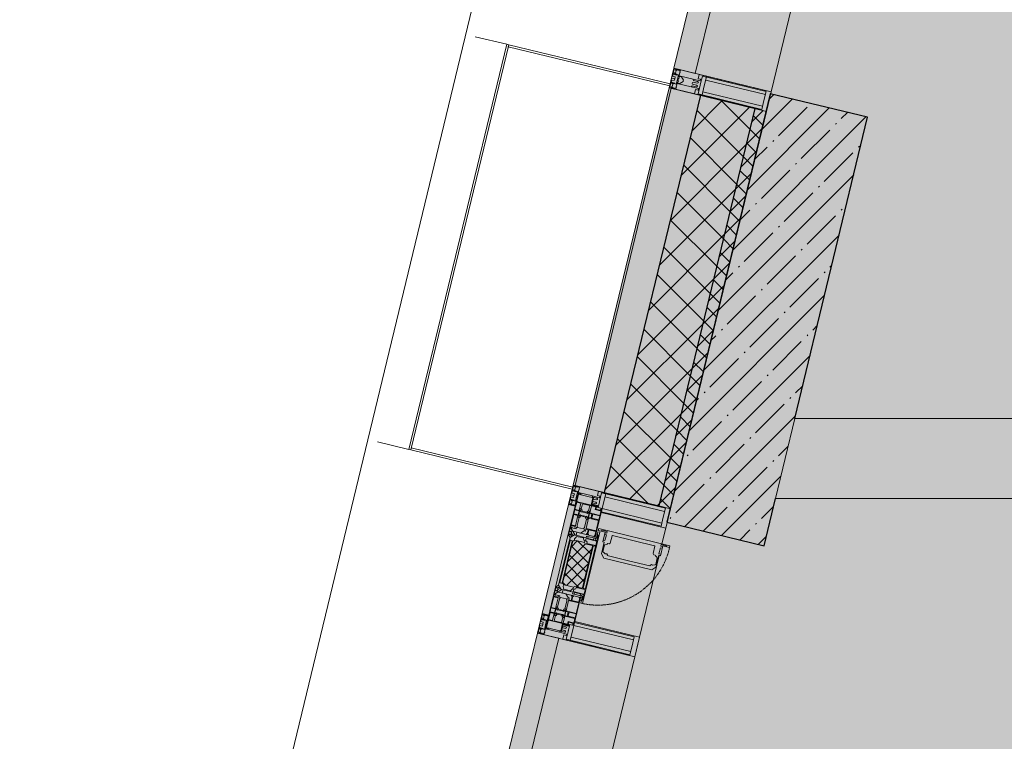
# Model space of a CAD drawing. Header units: millimetres. Extents: x -76220005 to 7466349, y -86687 to 22351.
# Tile 23 of 256: x 21667 to 24125, y -28835 to -27035. Entities that reach past the tile are written whole.
import ezdxf

# ---------------------------------------------------------------- set-up
doc = ezdxf.new("R2010")
doc.units = ezdxf.units.MM
doc.linetypes.add('-D1-02х01', pattern=[3, 2, -1])
for name, color, linetype, lineweight in [('_0', 7, 'Continuous', 13), ('A-200-M_WALL', 7, 'Continuous', 5), ('A-200-M_WALL_PAT', 7, 'Continuous', 5), ('A-214-M_CURT_WALL', 7, 'Continuous', 5), ('A-215-M_CURT_PANEL', 7, 'Continuous', 5), ('A-280-M_COLUMN', 7, 'Continuous', 5), ('A-314-M_WINDOW', 7, 'Continuous', 5), ('S-280-M_COLUMN', 7, 'Continuous', 5), ('Z-060-M_DETAIL', 7, 'Continuous', 5), ('Ограждение', 7, 'Continuous', 5), ('Поручни', 7, 'Continuous', 5)]:
    doc.layers.add(name, color=color, linetype=linetype, lineweight=lineweight)

# ---------------------------------------------------------------- blocks, each defined once
blk = doc.blocks.new('System Panel - A_PAN_Glass-3940179-50_AS_Plan_10')
at = {"layer": 'A-215-M_CURT_PANEL'}
for p, q in [((925, 55), (-925, 55)), ((-925, 55), (-925, 0)), ((925, 0), (925, 55)), ((-925, 0), (925, 0))]:
    blk.add_line(p, q, dxfattribs=at)
blk = doc.blocks.new('Rectangular Mullion - R_StandardFrame_50Wx250H-3725803-50_AS_Plan_10')
at = {"layer": 'A-214-M_CURT_WALL'}
blk.add_line((-11858.8, 24972.1), (-11423.8, 26770.2), dxfattribs=at)
blk = doc.blocks.new('Rectangular Mullion - 50Wx250H-2623690-50_AS_Plan_10')
at = {"layer": 'Z-060-M_DETAIL'}
for p, q in [((-25, 65.2), (-25, 250)), ((-25, 250), (0, 250)), ((25, 250), (0, 250)), ((25, 65.2), (25, 250)), ((-23, 237.3), (0, 237.3)), ((-23, 237.3), (-23, 73.6)), ((-14.9, 84), (-14.9, 237.3)), ((23, 237.3), (0, 237.3)), ((14.9, 84), (14.9, 237.3)), ((23, 237.3), (23, 73.6)), ((0, 84), (-23, 84)), ((0, 84), (23, 84)), ((-14, 65.2), (-25, 65.2)), ((-0.5, 73.6), (-23, 73.6)), ((-14, 71.3), (-14, 65.2)), ((-10, 71.3), (-14, 71.3)), ((-10, 53), (-10, 71.3)), ((-8.7, 53), (-10, 53)), ((-10, 53), (-10, 17)), ((-8.7, 53), (-7, 54.7)), ((-7, 65.2), (-5.9, 67.3)), ((-7, 65.2), (-7, 54.7)), ((-4.1, 67.3), (-5.9, 67.3)), ((-4.1, 67.3), (-2.9, 65.1)), ((-2.9, 65.1), (-2.9, 54.6)), ((-1.3, 53), (-2.9, 54.6)), ((0, 53), (-1.3, 53)), ((0, 53), (1.3, 53)), ((0.5, 73.6), (23, 73.6)), ((1.3, 53), (2.9, 54.6)), ((4.1, 67.3), (2.9, 65.1)), ((2.9, 65.1), (2.9, 54.6)), ((4.1, 67.3), (5.9, 67.3)), ((7, 65.2), (5.9, 67.3)), ((7, 65.2), (7, 54.7)), ((8.7, 53), (7, 54.7)), ((8.7, 53), (10, 53)), ((10, 71.3), (14, 71.3)), ((10, 53), (10, 71.3)), ((10, 53), (10, 17)), ((14, 71.3), (14, 65.2)), ((14, 65.2), (25, 65.2)), ((-8.5, 23), (-1.5, 30)), ((-1.5, 30), (0, 30)), ((1.5, 30), (0, 30)), ((8.5, 23), (1.5, 30)), ((-23.8, 14.6), (-25, 14.2)), ((-25, 0), (-25, 14.2)), ((-22.3, 17), (-23.8, 17)), ((-23.8, 17), (-23.8, 14.6)), ((-22.5, 10.6), (-23.8, 14.6)), ((-22.5, 10.6), (-23.7, 9.9)), ((-23.7, 1.3), (-23.7, 9.9)), ((-23.7, 1.3), (-11.8, 1.3)), ((-23.2, 10.2), (-22.5, 8)), ((-22.5, 8), (-22.5, 4.5)), ((-21.3, 4.5), (-22.5, 4.5)), ((-22.3, 17), (-22.3, 16)), ((-22.3, 16), (-21.3, 16)), ((-19, 17.6), (-21.3, 16)), ((-21.3, 4.5), (-21.3, 6.5)), ((-21.3, 6.5), (-14.2, 6.5)), ((-18.4, 16.6), (-19, 17.6)), ((-7.4, 16.6), (-18.4, 16.6)), ((-14.2, 6.5), (-14.2, 4.5)), ((-13.2, 4.5), (-14.2, 4.5)), ((-13.2, 4.5), (-12.2, 7.2)), ((-12.7, 7.6), (-11.3, 11.4)), ((-12.7, 7.6), (-11.8, 6.9)), ((-12.2, 9), (-12.2, 14.8)), ((-12.2, 14.8), (0, 14.8)), ((-11.8, 1.3), (-11.8, 6.9)), ((-10.5, 11.2), (-11.3, 11.4)), ((-10.5, 1.5), (-10.5, 11.2)), ((-4.8, 1.5), (-10.5, 1.5)), ((-10, 17), (-7.5, 17)), ((-8.5, 18.5), (-8.5, 23)), ((-7.5, 18.5), (-8.5, 18.5)), ((-7.5, 17), (-7.5, 18.5)), ((-7.4, 18), (-7.4, 16.6)), ((-2.6, 18), (-7.4, 18)), ((0, 8), (-4.8, 8)), ((-4.8, 1.5), (-4.8, 8)), ((-2.6, 18), (-2.6, 16.8)), ((-2.6, 16.8), (0, 16.8)), ((2.6, 16.8), (0, 16.8)), ((0, 14.8), (0, 16.8)), ((0, 14.8), (0, 16.8)), ((12.2, 14.8), (0, 14.8)), ((0, 0), (0, 8)), ((0, 8), (4.8, 8)), ((0, 0), (0, 8)), ((2.6, 18), (2.6, 16.8)), ((2.6, 18), (7.4, 18)), ((4.8, 1.5), (4.8, 8)), ((4.8, 1.5), (10.5, 1.5)), ((7.4, 18), (7.4, 16.6)), ((7.4, 16.6), (18.4, 16.6)), ((7.5, 18.5), (8.5, 18.5)), ((7.5, 17), (7.5, 18.5)), ((10, 17), (7.5, 17)), ((8.5, 18.5), (8.5, 23)), ((10.5, 11.2), (11.3, 11.4)), ((10.5, 1.5), (10.5, 11.2)), ((12.7, 7.6), (11.3, 11.4)), ((12.7, 7.6), (11.8, 6.9)), ((11.8, 1.3), (11.8, 6.9)), ((23.7, 1.3), (11.8, 1.3)), ((12.2, 9), (12.2, 14.8)), ((13.2, 4.5), (12.2, 7.2)), ((13.2, 4.5), (14.2, 4.5)), ((21.3, 6.5), (14.2, 6.5)), ((14.2, 6.5), (14.2, 4.5)), ((18.4, 16.6), (19, 17.6)), ((19, 17.6), (21.3, 16)), ((22.3, 16), (21.3, 16)), ((21.3, 4.5), (21.3, 6.5)), ((21.3, 4.5), (22.5, 4.5)), ((22.3, 17), (22.3, 16)), ((22.3, 17), (23.8, 17)), ((22.5, 10.6), (23.8, 14.6)), ((22.5, 10.6), (23.7, 9.9)), ((23.2, 10.2), (22.5, 8)), ((22.5, 8), (22.5, 4.5)), ((23.7, 1.3), (23.7, 9.9)), ((23.8, 17), (23.8, 14.6)), ((23.8, 14.6), (25, 14.2)), ((25, 0), (25, 14.2)), ((-25, 0), (0, 0)), ((25, 0), (0, 0))]:
    blk.add_line(p, q, dxfattribs=at)
for centre, start, end in [((-0.5, 73.1), 360, 90), ((0.5, 73.1), 90, 180)]:
    blk.add_arc(centre, 0.5, start, end, dxfattribs=at)
blk = doc.blocks.new('Rectangular Mullion - R_StandardFrame_50Wx250H-3812575-50_AS_Plan_10')
at = {"layer": 'A-214-M_CURT_WALL', "lineweight": 9}
for p, q in [((-50, -250), (-50, 0)), ((-50, 0), (0, 0)), ((0, 0), (0, -250)), ((0, -250), (-50, -250))]:
    blk.add_line(p, q, dxfattribs=at)
blk = doc.blocks.new('A_PAN_Створка - 383мм-V39-50_AS_Plan_10')
at = {"layer": 'A-215-M_CURT_PANEL'}
h = blk.add_hatch(dxfattribs=at)
h.set_pattern_fill('FP_43', color=256, style=0, pattern_type=2)
h.set_pattern_definition([(328.6, (-16923.403, -17648.281), (10.420193, 17.071016), []), (58.6, (-16923.403, -17648.281), (-17.071016, 10.420193), [])])
h.paths.add_polyline_path([(-54.6, -81.8), (-53.6, -82.7), (54.6, -81.8), (54.6, -63.4), (57.2, -60.8), (57.2, -36.4), (54.9, -34.1), (54.5, -31.8), (-54.5, -31.8), (-54.9, -34.1), (-57.2, -36.4), (-57.2, -60.8), (-54.6, -63.4)])
at = {"layer": 'A-314-M_WINDOW'}
for p, q in [((-67.9, -17), (-171, -17)), ((-171, -17), (-171, -57)), ((-171, -18.5), (-153.5, -18.5)), ((-153.5, -18.5), (-152, -20)), ((-152, -20), (-152, -73.5)), ((-150.5, -17), (-150.5, -29.4)), ((-132.4, -18.6), (-150.5, -18.6)), ((-132.4, -29.4), (-132.4, -18.6)), ((-131, -18.2), (-131, -29.5)), ((-120.8, -18.2), (-131, -18.2)), ((-120.8, -18.2), (-120.8, -29.5)), ((-119.3, -18.6), (-92.5, -18.6)), ((-119.3, -29.4), (-119.3, -18.6)), ((-92.5, -18.6), (-92.5, -29.4)), ((-90.8, -18.5), (-90.8, -29.4)), ((-87.3, -18.5), (-90.8, -18.5)), ((-87.3, -20.4), (-87.3, -18.5)), ((-87.3, -20.4), (-87.3, -21.9)), ((-84.8, -20.4), (-87.3, -20.4)), ((-87.3, -21.9), (-85.9, -21.9)), ((-85.9, -18.2), (-85.9, -20.4)), ((-75.9, -18.2), (-85.9, -18.2)), ((-85.9, -21.9), (-85.9, -29.4)), ((-83.4, -20.4), (-84.8, -20.4)), ((-70, -33.8), (-83.4, -20.4)), ((-78, -84), (-78, -23.5)), ((-78, -23.5), (-67.9, -23.5)), ((-75.9, -21.5), (-75.9, -18.2)), ((-75.9, -21.5), (-75.9, -23.5)), ((-74.9, -21.5), (-75.9, -21.5)), ((-75.9, -23.5), (-73, -23.5)), ((-74.9, -17.9), (-74.9, -21.5)), ((-68.9, -17.9), (-74.9, -17.9)), ((-67.2, -29.3), (-73, -23.5)), ((-61.4, -23.5), (-70, -32.1)), ((-68.9, -21.5), (-68.9, -17.9)), ((-67.9, -21.5), (-68.9, -21.5)), ((67.9, -17), (-67.9, -17)), ((-61.4, -23.5), (-67.9, -17)), ((-67.9, -17), (-67.9, -23.5)), ((-67.9, -17), (67.9, -17)), ((-67.9, -21.5), (-67.9, -23.5)), ((-67.9, -23.5), (-64.6, -26.8)), ((-67.9, -23.5), (-64.6, -26.8)), ((-64.6, -26.8), (-61.4, -23.5)), ((61.4, -23.5), (-61.4, -23.5)), ((67.9, -17), (61.4, -23.5)), ((70, -32.1), (61.4, -23.5)), ((61.4, -23.5), (64.6, -26.8)), ((67.9, -23.5), (64.6, -26.8)), ((64.6, -26.8), (67.9, -23.5)), ((67.2, -29.3), (73, -23.5)), ((67.9, -23.5), (67.9, -17)), ((171, -17), (67.9, -17)), ((67.9, -21.5), (67.9, -23.5)), ((67.9, -21.5), (68.9, -21.5)), ((67.9, -23.5), (78, -23.5)), ((68.9, -17.9), (74.9, -17.9)), ((68.9, -21.5), (68.9, -17.9)), ((70, -33.8), (83.4, -20.4)), ((75.9, -23.5), (73, -23.5)), ((74.9, -17.9), (74.9, -21.5)), ((74.9, -21.5), (75.9, -21.5)), ((75.9, -18.2), (85.9, -18.2)), ((75.9, -21.5), (75.9, -18.2)), ((75.9, -21.5), (75.9, -23.5)), ((78, -23.5), (78, -84)), ((83.4, -20.4), (84.8, -20.4)), ((84.8, -20.4), (87.3, -20.4)), ((85.9, -18.2), (85.9, -20.4)), ((85.9, -21.9), (85.9, -29.4)), ((87.3, -21.9), (85.9, -21.9)), ((87.3, -18.5), (90.8, -18.5)), ((87.3, -20.4), (87.3, -18.5)), ((87.3, -20.4), (87.3, -21.9)), ((90.8, -18.5), (90.8, -29.4)), ((92.5, -18.6), (92.5, -29.4)), ((119.3, -18.6), (92.5, -18.6)), ((119.3, -29.4), (119.3, -18.6)), ((120.8, -18.2), (120.8, -29.5)), ((120.8, -18.2), (131, -18.2)), ((131, -18.2), (131, -29.5)), ((132.4, -18.6), (150.5, -18.6)), ((132.4, -29.4), (132.4, -18.6)), ((150.5, -17), (150.5, -29.4)), ((153.5, -18.5), (152, -20)), ((152, -20), (152, -73.5)), ((171, -18.5), (153.5, -18.5)), ((171, -57), (171, -17)), ((-150.5, -29.4), (-132.4, -29.4)), ((-150.5, -33.6), (-150.5, -68)), ((-136.3, -33.6), (-150.5, -33.6)), ((-137.2, -31), (-135.8, -35)), ((-132.5, -31), (-137.2, -31)), ((-132.1, -36.8), (-135.8, -35)), ((-132.1, -49), (-135.8, -50.8)), ((-132.5, -31.9), (-133.4, -33.7)), ((-133.4, -33.7), (-130.1, -35.3)), ((-132.5, -31.9), (-132.5, -31)), ((-132.1, -49), (-132.1, -36.8)), ((-131, -29.5), (-120.8, -29.5)), ((-131, -30.9), (-131, -33)), ((-120.8, -30.9), (-131, -30.9)), ((-129.4, -34.6), (-131, -33)), ((-130.1, -35.3), (-129.4, -34.6)), ((-130.1, -35.3), (-130.1, -50.4)), ((-122.4, -34.6), (-120.8, -33)), ((-121.7, -35.3), (-122.4, -34.6)), ((-118.4, -33.7), (-121.7, -35.3)), ((-121.7, -35.3), (-121.7, -50.4)), ((-120.8, -30.9), (-120.8, -33)), ((-119.7, -36.8), (-115.9, -35)), ((-119.7, -49), (-119.7, -36.8)), ((-119.7, -49), (-115.9, -50.8)), ((-92.5, -29.4), (-119.3, -29.4)), ((-119.3, -31), (-114.6, -31)), ((-119.3, -31.9), (-119.3, -31)), ((-119.3, -31.9), (-118.4, -33.7)), ((-114.6, -31), (-115.9, -35)), ((-94.1, -33.5), (-115.4, -33.5)), ((-89.9, -35.1), (-94.1, -33.5)), ((-90.8, -29.4), (-85.9, -29.4)), ((-89.9, -32.5), (-89.9, -35.1)), ((-85.9, -32.5), (-89.9, -32.5)), ((-89.9, -35.1), (-89.9, -50.9)), ((-85.9, -29.4), (-85.9, -32.5)), ((-85.9, -53.5), (-78, -45.6)), ((-78, -36.8), (-70, -36.8)), ((-78, -45.6), (-78, -36.8)), ((-70, -32.1), (-70, -62.5)), ((-70, -36.8), (-70, -33.8)), ((-64.6, -26.8), (-67.2, -29.3)), ((64.6, -26.8), (67.2, -29.3)), ((70, -62.5), (70, -32.1)), ((70, -36.8), (70, -33.8)), ((78, -36.8), (70, -36.8)), ((78, -45.6), (78, -36.8)), ((85.9, -53.5), (78, -45.6)), ((85.9, -29.4), (85.9, -32.5)), ((90.8, -29.4), (85.9, -29.4)), ((85.9, -32.5), (89.9, -32.5)), ((89.9, -32.5), (89.9, -35.1)), ((89.9, -35.1), (94.1, -33.5)), ((89.9, -35.1), (89.9, -50.9)), ((92.5, -29.4), (119.3, -29.4)), ((94.1, -33.5), (115.4, -33.5)), ((114.6, -31), (115.9, -35)), ((119.3, -31), (114.6, -31)), ((119.7, -36.8), (115.9, -35)), ((119.7, -49), (115.9, -50.8)), ((119.3, -31.9), (118.4, -33.7)), ((118.4, -33.7), (121.7, -35.3)), ((119.3, -31.9), (119.3, -31)), ((119.7, -49), (119.7, -36.8)), ((131, -29.5), (120.8, -29.5)), ((120.8, -30.9), (120.8, -33)), ((120.8, -30.9), (131, -30.9)), ((122.4, -34.6), (120.8, -33)), ((121.7, -35.3), (122.4, -34.6)), ((121.7, -35.3), (121.7, -50.4)), ((129.4, -34.6), (131, -33)), ((130.1, -35.3), (129.4, -34.6)), ((133.4, -33.7), (130.1, -35.3)), ((130.1, -35.3), (130.1, -50.4)), ((131, -30.9), (131, -33)), ((132.1, -36.8), (135.8, -35)), ((132.1, -49), (132.1, -36.8)), ((132.1, -49), (135.8, -50.8)), ((150.5, -29.4), (132.4, -29.4)), ((132.5, -31), (137.2, -31)), ((132.5, -31.9), (132.5, -31)), ((132.5, -31.9), (133.4, -33.7)), ((137.2, -31), (135.8, -35)), ((136.3, -33.6), (150.5, -33.6)), ((150.5, -33.6), (150.5, -68)), ((-171, -55.5), (-152, -55.5)), ((-171, -57), (-156, -57)), ((-153, -60), (-153, -73.5)), ((-153, -73.5), (-150, -73.5)), ((-136.4, -52.4), (-150.5, -52.4)), ((-150.5, -56.6), (-132.4, -56.6)), ((-150.5, -68), (-143.5, -68)), ((-150.5, -69.5), (-150.5, -73.5)), ((-145, -69.5), (-150.5, -69.5)), ((-150, -73.5), (-150, -84)), ((-145, -69.5), (-145, -79.5)), ((-143.5, -68), (-143.5, -81)), ((-137.2, -54.8), (-135.8, -50.8)), ((-132.5, -54.8), (-137.2, -54.8)), ((-133.4, -52), (-130.1, -50.4)), ((-132.5, -53.8), (-133.4, -52)), ((-132.5, -53.8), (-132.5, -54.8)), ((-132.4, -56.6), (-132.4, -82.5)), ((-129.4, -51.1), (-131, -52.7)), ((-131, -55.1), (-131, -52.7)), ((-120.8, -55.1), (-131, -55.1)), ((-131, -56.5), (-131, -62.6)), ((-131, -56.5), (-120.8, -56.5)), ((-120.8, -62.6), (-131, -62.6)), ((-131, -64.6), (-120.8, -64.6)), ((-131, -82.5), (-131, -64.6)), ((-130.1, -50.4), (-129.4, -51.1)), ((-121.7, -50.4), (-122.4, -51.1)), ((-122.4, -51.1), (-120.8, -52.7)), ((-118.4, -52), (-121.7, -50.4)), ((-120.8, -55.1), (-120.8, -52.7)), ((-120.8, -56.5), (-120.8, -62.6)), ((-120.8, -82.5), (-120.8, -64.6)), ((-119.3, -53.8), (-118.4, -52)), ((-119.3, -53.8), (-119.3, -54.8)), ((-119.3, -54.8), (-114.6, -54.8)), ((-119.3, -56.6), (-119.3, -82.5)), ((-92.5, -56.6), (-119.3, -56.6)), ((-114.6, -54.8), (-115.9, -50.8)), ((-94.1, -52.5), (-115.3, -52.5)), ((-89.9, -50.9), (-94.1, -52.5)), ((-92.5, -56.6), (-92.5, -82.5)), ((-90.8, -56.6), (-85.9, -56.6)), ((-90.8, -62.7), (-90.8, -56.6)), ((-80.4, -62.7), (-90.8, -62.7)), ((-90.8, -64.6), (-90.8, -82.5)), ((-80.1, -64.6), (-90.8, -64.6)), ((-89.9, -52.2), (-89.9, -50.9)), ((-89.9, -52.2), (-88.6, -53.5)), ((-85.9, -53.5), (-88.6, -53.5)), ((-85.9, -56.6), (-85.9, -53.5)), ((-80.4, -61.1), (-80.4, -62.7)), ((-78, -61.1), (-80.4, -61.1)), ((-80.1, -66.1), (-80.1, -64.6)), ((-78, -66.1), (-80.1, -66.1)), ((-78, -66.1), (-78, -61.1)), ((-70, -62.5), (-73.9, -62.5)), ((-73.9, -62.5), (-73.9, -87.5)), ((73.9, -62.5), (70, -62.5)), ((73.9, -87.5), (73.9, -62.5)), ((78, -61.1), (80.4, -61.1)), ((78, -66.1), (78, -61.1)), ((78, -66.1), (80.1, -66.1)), ((80.1, -64.6), (90.8, -64.6)), ((80.1, -66.1), (80.1, -64.6)), ((80.4, -61.1), (80.4, -62.7)), ((80.4, -62.7), (90.8, -62.7)), ((85.9, -53.5), (88.6, -53.5)), ((85.9, -56.6), (85.9, -53.5)), ((90.8, -56.6), (85.9, -56.6)), ((89.9, -52.2), (88.6, -53.5)), ((89.9, -50.9), (94.1, -52.5)), ((89.9, -52.2), (89.9, -50.9)), ((90.8, -62.7), (90.8, -56.6)), ((90.8, -64.6), (90.8, -82.5)), ((92.5, -56.6), (119.3, -56.6)), ((92.5, -56.6), (92.5, -82.5)), ((94.1, -52.5), (115.3, -52.5)), ((114.6, -54.8), (115.9, -50.8)), ((119.3, -54.8), (114.6, -54.8)), ((118.4, -52), (121.7, -50.4)), ((119.3, -53.8), (118.4, -52)), ((119.3, -53.8), (119.3, -54.8)), ((119.3, -56.6), (119.3, -82.5)), ((122.4, -51.1), (120.8, -52.7)), ((120.8, -55.1), (120.8, -52.7)), ((120.8, -55.1), (131, -55.1)), ((120.8, -56.5), (120.8, -62.6)), ((131, -56.5), (120.8, -56.5)), ((120.8, -62.6), (131, -62.6)), ((120.8, -82.5), (120.8, -64.6)), ((131, -64.6), (120.8, -64.6)), ((121.7, -50.4), (122.4, -51.1)), ((130.1, -50.4), (129.4, -51.1)), ((129.4, -51.1), (131, -52.7)), ((133.4, -52), (130.1, -50.4)), ((131, -55.1), (131, -52.7)), ((131, -56.5), (131, -62.6)), ((131, -82.5), (131, -64.6)), ((150.5, -56.6), (132.4, -56.6)), ((132.4, -56.6), (132.4, -82.5)), ((132.5, -53.8), (133.4, -52)), ((132.5, -53.8), (132.5, -54.8)), ((132.5, -54.8), (137.2, -54.8)), ((137.2, -54.8), (135.8, -50.8)), ((136.4, -52.4), (150.5, -52.4)), ((143.5, -68), (143.5, -81)), ((150.5, -68), (143.5, -68)), ((145, -69.5), (150.5, -69.5)), ((145, -69.5), (145, -79.5)), ((150, -84), (150, -73.5)), ((150, -73.5), (153, -73.5)), ((150.5, -69.5), (150.5, -73.5)), ((171, -55.5), (152, -55.5)), ((153, -73.5), (153, -60)), ((156, -57), (171, -57)), ((-150, -84), (-78, -84)), ((-148.5, -81), (-148.5, -82.5)), ((-143.5, -81), (-148.5, -81)), ((-148.5, -82.5), (-132.4, -82.5)), ((-131, -82.5), (-120.8, -82.5)), ((-119.3, -82.5), (-92.5, -82.5)), ((-73.9, -87.5), (-91.5, -87.5)), ((-91.5, -87.5), (-91.5, -92)), ((-91.5, -92), (91.5, -92)), ((-90.8, -82.5), (-79.5, -82.5)), ((-78, -84), (-85, -84)), ((-85, -84), (-85, -87.5)), ((-85, -87.5), (-78, -87.5)), ((-79.5, -80.6), (-78, -80.6)), ((-79.5, -82.5), (-79.5, -80.6)), ((-78, -87.5), (-78, -84)), ((-78, -84), (-73.9, -84)), ((73.9, -84), (78, -84)), ((91.5, -87.5), (73.9, -87.5)), ((79.5, -80.6), (78, -80.6)), ((78, -87.5), (78, -84)), ((78, -84), (85, -84)), ((78, -84), (150, -84)), ((85, -87.5), (78, -87.5)), ((79.5, -82.5), (79.5, -80.6)), ((90.8, -82.5), (79.5, -82.5)), ((85, -84), (85, -87.5)), ((91.5, -92), (91.5, -87.5)), ((119.3, -82.5), (92.5, -82.5)), ((131, -82.5), (120.8, -82.5)), ((148.5, -82.5), (132.4, -82.5)), ((143.5, -81), (148.5, -81)), ((148.5, -81), (148.5, -82.5))]:
    blk.add_line(p, q, dxfattribs=at)
for centre, start, end in [((-156, -60), 0, 90), ((156, -60), 90, 180)]:
    blk.add_arc(centre, 3, start, end, dxfattribs=at)
at = {"layer": 'A-314-M_WINDOW', "linetype": '-D1-02х01'}
blk.add_arc((91.4, -87.5), 183, 181.4091, 271.1445, dxfattribs=at)
at = {"layer": 'Z-060-M_DETAIL'}
for p, q in [((-70, -32.1), (-61.4, -23.5)), ((61.4, -23.5), (-61.4, -23.5)), ((70, -32.1), (61.4, -23.5)), ((-70, -62.5), (-70, -32.1)), ((-67.8, -38.3), (-65.7, -37.4)), ((-67.8, -55.7), (-67.8, -38.3)), ((-65.7, -37.4), (-60.8, -34.7)), ((-60.8, -34.7), (-57.3, -35.9)), ((-55.2, -33.8), (-57.3, -35.9)), ((-54.9, -34.1), (-57.2, -36.4)), ((-57.2, -36.4), (-57.2, -60.8)), ((-55.2, -33.8), (-54.8, -31.5)), ((-54.9, -25.8), (-53.9, -24.8)), ((-54.9, -29.5), (-54.9, -25.8)), ((-53.9, -30.5), (-54.9, -29.5)), ((-54.5, -31.8), (-54.9, -34.1)), ((0, -31.5), (-54.8, -31.5)), ((54.5, -31.8), (-54.5, -31.8)), ((-53.9, -24.8), (53.9, -24.8)), ((53.9, -30.5), (-53.9, -30.5)), ((0, -31.5), (54.8, -31.5)), ((54.9, -25.8), (53.9, -24.8)), ((53.9, -30.5), (54.9, -29.5)), ((54.9, -34.1), (54.5, -31.8)), ((55.2, -33.8), (54.8, -31.5)), ((54.9, -29.5), (54.9, -25.8)), ((57.2, -36.4), (54.9, -34.1)), ((55.2, -33.8), (57.3, -35.9)), ((57.2, -60.8), (57.2, -36.4)), ((60.8, -34.7), (57.3, -35.9)), ((65.7, -37.4), (60.8, -34.7)), ((67.8, -38.3), (65.7, -37.4)), ((67.8, -55.7), (67.8, -38.3)), ((70, -62.5), (70, -32.1)), ((-73.9, -62.5), (-70, -62.5)), ((-73.9, -87.5), (-73.9, -62.5)), ((-69.4, -66.5), (-73.9, -66.5)), ((-69.4, -81.5), (-69.4, -66.5)), ((-61.7, -62.5), (-67.9, -62.5)), ((-67.9, -62.5), (-67.9, -89.3)), ((-66, -56.5), (-67.8, -55.7)), ((-66, -56.5), (-62, -59.1)), ((-62, -59.1), (-60.7, -61)), ((-61.7, -64.9), (-61.7, -62.5)), ((-60.1, -67.7), (-61.7, -64.9)), ((-60.7, -61), (-57.4, -61)), ((-56.4, -67.7), (-60.1, -67.7)), ((-57.4, -61), (-54.9, -63.5)), ((-57.2, -60.8), (-54.6, -63.4)), ((-56.4, -89.4), (-56.4, -67.7)), ((-54.9, -63.5), (-54.9, -81.9)), ((-54.6, -63.4), (-54.6, -81.8)), ((54.6, -63.4), (57.2, -60.8)), ((54.6, -81.8), (54.6, -63.4)), ((57.4, -61), (54.9, -63.5)), ((54.9, -63.5), (54.9, -81.9)), ((56.4, -67.7), (60.1, -67.7)), ((56.4, -89.4), (56.4, -67.7)), ((60.7, -61), (57.4, -61)), ((60.1, -67.7), (61.7, -64.9)), ((62, -59.1), (60.7, -61)), ((61.7, -62.5), (67.9, -62.5)), ((61.7, -64.9), (61.7, -62.5)), ((66, -56.5), (62, -59.1)), ((66, -56.5), (67.8, -55.7)), ((67.9, -62.5), (67.9, -89.3)), ((69.4, -66.5), (73.9, -66.5)), ((69.4, -81.5), (69.4, -66.5)), ((73.9, -62.5), (70, -62.5)), ((73.9, -87.5), (73.9, -62.5)), ((-91.5, -87.5), (-73.9, -87.5)), ((-91.5, -92), (-91.5, -87.5)), ((-91.5, -92), (91.5, -92)), ((-83.4, -90.3), (-83.4, -87.5)), ((-83.4, -90.3), (-69.4, -90.3)), ((-73.9, -81.5), (-69.4, -81.5)), ((-69.4, -85.5), (-73.9, -85.5)), ((-69.4, -90.3), (-69.4, -85.5)), ((-67.9, -89.3), (-66.9, -90.3)), ((-66.9, -90.3), (-57.4, -90.3)), ((-57.4, -90.3), (-56.4, -89.4)), ((-54.9, -81.9), (-53.8, -83)), ((-54.9, -85.6), (-53.9, -84.6)), ((-54.9, -89.3), (-54.9, -85.6)), ((-53.9, -90.3), (-54.9, -89.3)), ((-54.6, -81.8), (-53.6, -82.7)), ((-53.9, -84.6), (53.9, -84.6)), ((53.9, -90.3), (-53.9, -90.3)), ((53.8, -83), (-53.8, -83)), ((-53.6, -82.7), (53.6, -82.7)), ((53.6, -82.7), (54.6, -81.8)), ((54.9, -81.9), (53.8, -83)), ((54.9, -85.6), (53.9, -84.6)), ((53.9, -90.3), (54.9, -89.3)), ((54.9, -89.3), (54.9, -85.6)), ((57.4, -90.3), (56.4, -89.4)), ((66.9, -90.3), (57.4, -90.3)), ((67.9, -89.3), (66.9, -90.3)), ((73.9, -81.5), (69.4, -81.5)), ((69.4, -85.5), (73.9, -85.5)), ((69.4, -90.3), (69.4, -85.5)), ((83.4, -90.3), (69.4, -90.3)), ((91.5, -87.5), (73.9, -87.5)), ((83.4, -90.3), (83.4, -87.5)), ((91.5, -92), (91.5, -87.5))]:
    blk.add_line(p, q, dxfattribs=at)
at = {"layer": 'Z-060-M_DETAIL', "color": 9, "true_color": 0xc8c8c8}
for p, q in [((95.1, -87.5), (95.1, -105.1)), ((99.6, -87.5), (95.1, -87.5)), ((97.9, -95.6), (95.1, -95.6)), ((97.9, -95.6), (97.9, -109.6)), ((99.6, -270.5), (99.6, -87.5)), ((39.7, -109), (31.1, -117.6)), ((31.1, -117.6), (31.1, -240.4)), ((70.1, -109), (39.7, -109)), ((41.4, -123.8), (43.5, -121.7)), ((45, -113.3), (42.3, -118.2)), ((42.3, -118.2), (43.5, -121.7)), ((45.9, -111.2), (45, -113.3)), ((63.3, -111.2), (45.9, -111.2)), ((64.1, -113), (63.3, -111.2)), ((64.1, -113), (66.7, -117)), ((66.7, -117), (68.6, -118.3)), ((68.6, -118.3), (68.6, -121.6)), ((68.6, -121.6), (71.1, -124.1)), ((70.1, -105.1), (70.1, -109)), ((95.1, -105.1), (70.1, -105.1)), ((74.1, -109.6), (74.1, -105.1)), ((89.1, -109.6), (74.1, -109.6)), ((89.1, -105.1), (89.1, -109.6)), ((93.1, -109.6), (93.1, -105.1)), ((97.9, -109.6), (93.1, -109.6)), ((41.4, -123.8), (39.1, -124.2)), ((39.1, -179), (39.1, -124.2)), ((71.1, -124.1), (89.5, -124.1)), ((89.5, -124.1), (90.6, -125.2)), ((90.6, -125.2), (90.6, -232.8)), ((39.1, -179), (39.1, -233.8)), ((39.7, -249), (31.1, -240.4)), ((41.4, -234.2), (39.1, -233.8)), ((41.4, -234.2), (43.5, -236.3)), ((42.3, -239.8), (43.5, -236.3)), ((45, -244.7), (42.3, -239.8)), ((45.9, -246.8), (45, -244.7)), ((64.1, -245), (63.3, -246.8)), ((64.1, -245), (66.7, -241)), ((66.7, -241), (68.6, -239.7)), ((68.6, -236.4), (71.1, -233.9)), ((68.6, -239.7), (68.6, -236.4)), ((71.1, -233.9), (89.5, -233.9)), ((89.5, -233.9), (90.6, -232.8)), ((70.1, -249), (39.7, -249)), ((63.3, -246.8), (45.9, -246.8)), ((70.1, -252.9), (70.1, -249)), ((95.1, -252.9), (70.1, -252.9)), ((74.1, -248.4), (74.1, -252.9)), ((89.1, -248.4), (74.1, -248.4)), ((89.1, -252.9), (89.1, -248.4)), ((93.1, -248.4), (93.1, -252.9)), ((97.9, -248.4), (93.1, -248.4)), ((95.1, -270.5), (95.1, -252.9)), ((97.9, -262.4), (95.1, -262.4)), ((97.9, -262.4), (97.9, -248.4)), ((99.6, -270.5), (95.1, -270.5))]:
    blk.add_line(p, q, dxfattribs=at)
blk = doc.blocks.new('Rectangular Mullion - R_StandardFrame_50Wx250H-V7-50_AS_Plan_10')
at = {"layer": 'A-214-M_CURT_WALL'}
for p, q in [((34660, -505), (34700.4, -505)), ((34729.9, -505), (34940, -505)), ((34660, -755), (34940, -755))]:
    blk.add_line(p, q, dxfattribs=at)
blk = doc.blocks.new('Rectangular Mullion - 50Wx250H-V40-50_AS_Plan_10')
at = {"layer": 'Z-060-M_DETAIL'}
for p, q in [((-25, 84), (-25, 250)), ((-25, 250), (0, 250)), ((25, 250), (0, 250)), ((25, 65.2), (25, 250)), ((-23, 237.3), (0, 237.3)), ((-23, 237.3), (-23, 84)), ((-14.9, 84), (-14.9, 237.3)), ((23, 237.3), (0, 237.3)), ((14.9, 84), (14.9, 237.3)), ((23, 237.3), (23, 73.6)), ((0, 84), (-15, 84)), ((0, 84), (23, 84)), ((-0.5, 73.6), (-15, 73.6)), ((-10, 71.3), (-12, 71.3)), ((-10, 57.4), (-10, 71.3)), ((-7, 65.2), (-5.9, 67.3)), ((-7, 65.2), (-7, 57)), ((-4.1, 67.3), (-5.9, 67.3)), ((-4.1, 67.3), (-2.9, 65.1)), ((-2.9, 65.1), (-2.9, 57)), ((0.5, 73.6), (23, 73.6)), ((4.1, 67.3), (2.9, 65.1)), ((2.9, 65.1), (2.9, 57)), ((4.1, 67.3), (5.9, 67.3)), ((7, 65.2), (5.9, 67.3)), ((7, 65.2), (7, 54.7)), ((8.7, 53), (7, 54.7)), ((8.7, 53), (10, 53)), ((10, 71.3), (14, 71.3)), ((10, 53), (10, 71.3)), ((10, 53), (10, 17)), ((14, 71.3), (14, 65.2)), ((14, 65.2), (25, 65.2)), ((8.5, 23), (6, 25.5)), ((-23.8, 14.6), (-25, 14.2)), ((-25, 0), (-25, 14.2)), ((-23.8, 17), (-23.8, 14.6)), ((-22.5, 10.6), (-23.8, 14.6)), ((-22.5, 10.6), (-23.7, 9.9)), ((-23.7, 1.3), (-23.7, 9.9)), ((-23.7, 1.3), (-11.8, 1.3)), ((-23.2, 10.2), (-22.5, 8)), ((-22.5, 8), (-22.5, 4.5)), ((-21.3, 4.5), (-22.5, 4.5)), ((-22.3, 17), (-22.3, 16)), ((-22.3, 16), (-21.3, 16)), ((-20.3, 16.7), (-21.3, 16)), ((-21.3, 4.5), (-21.3, 6.5)), ((-21.3, 6.5), (-14.2, 6.5)), ((-7.4, 16.6), (-18.4, 16.6)), ((-14.2, 6.5), (-14.2, 4.5)), ((-13.2, 4.5), (-14.2, 4.5)), ((-13.2, 4.5), (-12.2, 7.2)), ((-12.7, 7.6), (-11.3, 11.4)), ((-12.7, 7.6), (-11.8, 6.9)), ((-12.2, 9), (-12.2, 14.8)), ((-12.2, 14.8), (0, 14.8)), ((-11.8, 1.3), (-11.8, 6.9)), ((-10.5, 11.2), (-11.3, 11.4)), ((-10.5, 1.5), (-10.5, 11.2)), ((-4.8, 1.5), (-10.5, 1.5)), ((0, 8), (-4.8, 8)), ((-4.8, 1.5), (-4.8, 8)), ((-2.6, 16.8), (0, 16.8)), ((2.6, 16.8), (0, 16.8)), ((0, 14.8), (0, 16.8)), ((0, 14.8), (0, 16.8)), ((12.2, 14.8), (0, 14.8)), ((0, 0), (0, 8)), ((0, 8), (4.8, 8)), ((0, 0), (0, 8)), ((4.8, 1.5), (4.8, 8)), ((4.8, 1.5), (10.5, 1.5)), ((6, 18), (7.4, 18)), ((7.4, 18), (7.4, 16.6)), ((7.4, 16.6), (18.4, 16.6)), ((7.5, 18.5), (8.5, 18.5)), ((7.5, 17), (7.5, 18.5)), ((10, 17), (7.5, 17)), ((8.5, 18.5), (8.5, 23)), ((10.5, 11.2), (11.3, 11.4)), ((10.5, 1.5), (10.5, 11.2)), ((12.7, 7.6), (11.3, 11.4)), ((12.7, 7.6), (11.8, 6.9)), ((11.8, 1.3), (11.8, 6.9)), ((23.7, 1.3), (11.8, 1.3)), ((12.2, 9), (12.2, 14.8)), ((13.2, 4.5), (12.2, 7.2)), ((13.2, 4.5), (14.2, 4.5)), ((21.3, 6.5), (14.2, 6.5)), ((14.2, 6.5), (14.2, 4.5)), ((18.4, 16.6), (19, 17.6)), ((19, 17.6), (21.3, 16)), ((22.3, 16), (21.3, 16)), ((21.3, 4.5), (21.3, 6.5)), ((21.3, 4.5), (22.5, 4.5)), ((22.3, 17), (22.3, 16)), ((22.3, 17), (23.8, 17)), ((22.5, 10.6), (23.8, 14.6)), ((22.5, 10.6), (23.7, 9.9)), ((23.2, 10.2), (22.5, 8)), ((22.5, 8), (22.5, 4.5)), ((23.7, 1.3), (23.7, 9.9)), ((23.8, 17), (23.8, 14.6)), ((23.8, 14.6), (25, 14.2)), ((25, 0), (25, 14.2)), ((-25, 0), (0, 0)), ((25, 0), (0, 0))]:
    blk.add_line(p, q, dxfattribs=at)
for centre, start, end in [((-0.5, 73.1), 360, 90), ((0.5, 73.1), 90, 180)]:
    blk.add_arc(centre, 0.5, start, end, dxfattribs=at)
blk = doc.blocks.new('Rectangular Mullion - R_StandardFrame_50Wx250H-3548423-50_AS_Plan_10')
at = {"layer": 'A-214-M_CURT_WALL', "lineweight": 9}
for p, q in [((-25, -17), (-25, 0)), ((-25, 0), (25, 0)), ((25, 0), (25, -250)), ((-25, -250), (-25, -84)), ((25, -250), (-25, -250))]:
    blk.add_line(p, q, dxfattribs=at)
blk = doc.blocks.new('Rectangular Mullion - 50Wx250H-V51-50_AS_Plan_10')
at = {"layer": 'Z-060-M_DETAIL'}
for p, q in [((-25, 65.2), (-25, 250)), ((-25, 250), (0, 250)), ((25, 250), (0, 250)), ((25, 84), (25, 250)), ((-23, 237.3), (0, 237.3)), ((-23, 237.3), (-23, 73.6)), ((-14.9, 84), (-14.9, 237.3)), ((23, 237.3), (0, 237.3)), ((14.9, 84), (14.9, 237.3)), ((23, 237.3), (23, 84)), ((0, 84), (-23, 84)), ((0, 84), (15, 84)), ((-14, 65.2), (-25, 65.2)), ((-0.5, 73.6), (-23, 73.6)), ((-14, 71.3), (-14, 65.2)), ((-10, 71.3), (-14, 71.3)), ((-10, 53), (-10, 71.3)), ((-8.7, 53), (-10, 53)), ((-10, 53), (-10, 17)), ((-8.7, 53), (-7, 54.7)), ((-7, 65.2), (-5.9, 67.3)), ((-7, 65.2), (-7, 54.7)), ((-4.1, 67.3), (-5.9, 67.3)), ((-4.1, 67.3), (-2.9, 65.1)), ((-2.9, 65.1), (-2.9, 57)), ((0.5, 73.6), (15, 73.6)), ((4.1, 67.3), (2.9, 65.1)), ((2.9, 65.1), (2.9, 57)), ((4.1, 67.3), (5.9, 67.3)), ((7, 65.2), (5.9, 67.3)), ((7, 65.2), (7, 57)), ((10, 71.3), (12, 71.3)), ((10, 57.4), (10, 71.3)), ((-8.5, 23), (-6, 25.5)), ((-23.8, 14.6), (-25, 14.2)), ((-25, 0), (-25, 14.2)), ((-22.3, 17), (-23.8, 17)), ((-23.8, 17), (-23.8, 14.6)), ((-22.5, 10.6), (-23.8, 14.6)), ((-22.5, 10.6), (-23.7, 9.9)), ((-23.7, 1.3), (-23.7, 9.9)), ((-23.7, 1.3), (-11.8, 1.3)), ((-23.2, 10.2), (-22.5, 8)), ((-22.5, 8), (-22.5, 4.5)), ((-21.3, 4.5), (-22.5, 4.5)), ((-22.3, 17), (-22.3, 16)), ((-22.3, 16), (-21.3, 16)), ((-19, 17.6), (-21.3, 16)), ((-21.3, 4.5), (-21.3, 6.5)), ((-21.3, 6.5), (-14.2, 6.5)), ((-18.4, 16.6), (-19, 17.6)), ((-7.4, 16.6), (-18.4, 16.6)), ((-14.2, 6.5), (-14.2, 4.5)), ((-13.2, 4.5), (-14.2, 4.5)), ((-13.2, 4.5), (-12.2, 7.2)), ((-12.7, 7.6), (-11.3, 11.4)), ((-12.7, 7.6), (-11.8, 6.9)), ((-12.2, 9), (-12.2, 14.8)), ((-12.2, 14.8), (0, 14.8)), ((-11.8, 1.3), (-11.8, 6.9)), ((-10.5, 11.2), (-11.3, 11.4)), ((-10.5, 1.5), (-10.5, 11.2)), ((-4.8, 1.5), (-10.5, 1.5)), ((-10, 17), (-7.5, 17)), ((-8.5, 18.5), (-8.5, 23)), ((-7.5, 18.5), (-8.5, 18.5)), ((-7.5, 17), (-7.5, 18.5)), ((-7.4, 18), (-7.4, 16.6)), ((-6, 18), (-7.4, 18)), ((0, 8), (-4.8, 8)), ((-4.8, 1.5), (-4.8, 8)), ((-2.6, 16.8), (0, 16.8)), ((2.6, 16.8), (0, 16.8)), ((0, 14.8), (0, 16.8)), ((0, 14.8), (0, 16.8)), ((12.2, 14.8), (0, 14.8)), ((0, 0), (0, 8)), ((0, 8), (4.8, 8)), ((0, 0), (0, 8)), ((4.8, 1.5), (4.8, 8)), ((4.8, 1.5), (10.5, 1.5)), ((7.4, 16.6), (18.4, 16.6)), ((10.5, 11.2), (11.3, 11.4)), ((10.5, 1.5), (10.5, 11.2)), ((12.7, 7.6), (11.3, 11.4)), ((12.7, 7.6), (11.8, 6.9)), ((11.8, 1.3), (11.8, 6.9)), ((23.7, 1.3), (11.8, 1.3)), ((12.2, 9), (12.2, 14.8)), ((13.2, 4.5), (12.2, 7.2)), ((13.2, 4.5), (14.2, 4.5)), ((21.3, 6.5), (14.2, 6.5)), ((14.2, 6.5), (14.2, 4.5)), ((19.9, 17), (21.3, 16)), ((22.3, 16), (21.3, 16)), ((21.3, 4.5), (21.3, 6.5)), ((21.3, 4.5), (22.5, 4.5)), ((22.3, 17), (22.3, 16)), ((22.5, 10.6), (23.8, 14.6)), ((22.5, 10.6), (23.7, 9.9)), ((23.2, 10.2), (22.5, 8)), ((22.5, 8), (22.5, 4.5)), ((23.7, 1.3), (23.7, 9.9)), ((23.8, 17), (23.8, 14.6)), ((23.8, 14.6), (25, 14.2)), ((25, 0), (25, 14.2)), ((-25, 0), (0, 0)), ((25, 0), (0, 0))]:
    blk.add_line(p, q, dxfattribs=at)
for centre, start, end in [((-0.5, 73.1), 360, 90), ((0.5, 73.1), 90, 180)]:
    blk.add_arc(centre, 0.5, start, end, dxfattribs=at)
blk = doc.blocks.new('Rectangular Mullion - R_StandardFrame_50Wx250H-3548768-50_AS_Plan_10')
at = {"layer": 'A-214-M_CURT_WALL', "lineweight": 9}
for p, q in [((0, 0), (-50, 0)), ((-50, 0), (-50, -17)), ((0, -250), (0, 0)), ((-50, -84), (-50, -250)), ((-50, -250), (0, -250))]:
    blk.add_line(p, q, dxfattribs=at)
blk = doc.blocks.new('Ограждение - Ограждение-5498546-50_AS_Plan_10')
at = {"layer": 'Поручни'}
blk.add_line((-48326.5, 30145), (-55947.2, -1355), dxfattribs=at)
blk = doc.blocks.new('Ограждение - Ограждение-6093069-50_AS_Plan_10')
at = {"layer": 'Поручни'}
blk.add_line((-48326.5, 30145), (-55947.2, -1355), dxfattribs=at)
blk = doc.blocks.new('Ограждение - Ограждение-6098503-50_AS_Plan_10')
at = {"layer": 'Поручни'}
blk.add_line((-48326.5, 30145), (-55947.2, -1355), dxfattribs=at)
blk = doc.blocks.new('RST_AR_KMN_R22_B1_FCD_rvt-1-50_AS_Plan_10')
at = {"layer": 'A-200-M_WALL_PAT'}
h = blk.add_hatch(dxfattribs=at)
h.set_pattern_fill('FP_5', color=256, style=0, pattern_type=2)
h.set_pattern_definition([(45, (0, 0), (-42.4264, 42.4264), []), (135, (0, 0), (-42.4264, -42.4264), [])])
h.paths.add_polyline_path([(-12915.5, 20731.7), (-12675.7, 21723.1), (-12811.8, 21756), (-13051.6, 20764.6), (-13004.1, 20753.1)])
h = blk.add_hatch(dxfattribs=at)
h.set_pattern_fill('FP_4', color=256, style=0, pattern_type=2)
h.set_pattern_definition([(45, (0, 0), (-21.213203, 21.213203), []), (135, (0, 0), (-21.213203, -21.213203), [])])
h.paths.add_polyline_path([(-12886.4, 20724.6), (-12646.5, 21716), (-12675.7, 21723.1), (-12915.5, 20731.7)])
at = {"layer": 'A-200-M_WALL'}
for p, q in [((-12889.5, 21774.8), (-13129.4, 20783.4)), ((-12884.7, 21773.6), (-13124.5, 20782.2)), ((-12884.7, 21773.6), (-12889.5, 21774.8)), ((-12811.8, 21756), (-12884.7, 21773.6)), ((-12886.4, 20724.6), (-12646.5, 21716)), ((-12646.5, 21716), (-12675.7, 21723.1)), ((-13129.4, 20783.4), (-13124.5, 20782.2)), ((-13124.5, 20782.2), (-13051.6, 20764.6)), ((-12915.5, 20731.7), (-12886.4, 20724.6))]:
    blk.add_line(p, q, dxfattribs=at)
at = {"layer": 'A-200-M_WALL', "lineweight": 25}
for p, q in [((-12811.8, 21756), (-13051.6, 20764.6)), ((-12675.7, 21723.1), (-12811.8, 21756)), ((-12675.7, 21723.1), (-12915.5, 20731.7)), ((-13051.6, 20764.6), (-12915.5, 20731.7))]:
    blk.add_line(p, q, dxfattribs=at)
at = {"layer": 'A-280-M_COLUMN', "lineweight": 18}
for p, q in [((-13295.3, 21883.3), (-13539.8, 20872.4)), ((-13534.9, 20871.2), (-13290.4, 21882.1)), ((-13290.4, 21882.1), (-13295.3, 21883.3)), ((-13290.4, 21882.1), (-13291.6, 21877.2)), ((-12887.2, 21784.5), (-13290.4, 21882.1)), ((-13291.6, 21877.2), (-12888.3, 21779.7)), ((-12888.3, 21779.7), (-12887.2, 21784.5)), ((-13539.8, 20872.4), (-13534.9, 20871.2)), ((-13533.8, 20876.1), (-13534.9, 20871.2)), ((-13130.5, 20778.6), (-13533.8, 20876.1)), ((-13534.9, 20871.2), (-13131.7, 20773.7)), ((-13131.7, 20773.7), (-13130.5, 20778.6))]:
    blk.add_line(p, q, dxfattribs=at)
at = {"layer": 'A-280-M_COLUMN'}
for p, q in [((-13373.7, 21902.2), (-13295.3, 21883.3)), ((-13539.8, 20872.4), (-13618.2, 20891.4))]:
    blk.add_line(p, q, dxfattribs=at)
at = {"layer": 'A-214-M_CURT_WALL', "lineweight": 5}
for p in [(-776, -3207.5), (-1551.9, -6414.9)]:
    blk.add_blockref('Rectangular Mullion - R_StandardFrame_50Wx250H-3725803-50_AS_Plan_10', p, dxfattribs=at)
for name, p, rotation in [('Rectangular Mullion - 50Wx250H-2623690-50_AS_Plan_10', (-12883.6, 21799.1), 256.4000000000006), ('Rectangular Mullion - 50Wx250H-V51-50_AS_Plan_10', (-13135.2, 20759.1), 256.4000000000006), ('Rectangular Mullion - R_StandardFrame_50Wx250H-3548768-50_AS_Plan_10', (-13129.4, 20783.4), 76.40000000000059), ('Rectangular Mullion - R_StandardFrame_50Wx250H-V7-50_AS_Plan_10', (-4257.3, 54245.5), 256.4000000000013), ('Rectangular Mullion - 50Wx250H-V40-50_AS_Plan_10', (-13212.8, 20438.4), 256.4000000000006)]:
    blk.add_blockref(name, p, dxfattribs=dict(at, rotation=rotation))
at = {"layer": 'A-214-M_CURT_WALL', "lineweight": 5, "extrusion": (0, 0, -1), "rotation": 283.5999999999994}
for name, p in [('Rectangular Mullion - R_StandardFrame_50Wx250H-3812575-50_AS_Plan_10', (12889.5, 21774.8)), ('Rectangular Mullion - R_StandardFrame_50Wx250H-3548423-50_AS_Plan_10', (13212.8, 20438.4))]:
    blk.add_blockref(name, p, dxfattribs=at)
at = {"layer": 'A-215-M_CURT_PANEL', "lineweight": 5}
for name, p, rotation in [('System Panel - A_PAN_Glass-3940179-50_AS_Plan_10', (-12660.3, 22722.5), 256.4000000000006), ('A_PAN_Створка - 383мм-V39-50_AS_Plan_10', (-13174, 20598.7), 76.40000000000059), ('System Panel - A_PAN_Glass-3940179-50_AS_Plan_10', (-13436.2, 19515), 256.4000000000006)]:
    blk.add_blockref(name, p, dxfattribs=dict(at, rotation=rotation))
at = {"layer": 'Ограждение', "lineweight": 5}
for name in ['Ограждение - Ограждение-5498546-50_AS_Plan_10', 'Ограждение - Ограждение-6093069-50_AS_Plan_10', 'Ограждение - Ограждение-6098503-50_AS_Plan_10']:
    blk.add_blockref(name, (36940, 75), dxfattribs=at)

msp = doc.modelspace()

# ---------------------------------------------------------------- hatches: boundary and pattern name
at = {"layer": '_0', "transparency": 33554534}
h = msp.add_hatch(color=252, dxfattribs=at)
h.dxf.hatch_style = 1
h.paths.add_polyline_path([(17837.9, -49734.4), (25204.6, -19284.4), (73878, -19284.4), (73878, -49734.4)])
h.paths.add_polyline_path([(28728, -40979.4), (28728, -37429.4), (30528, -37429.4), (30528, -30029.4), (28477.6, -30029.4), (28478, -28029.4), (29978, -28029.4), (29978, -27479.4), (32178, -27479.4), (32178, -28029.4), (44478, -28029.4), (44478, -27929.4), (45278, -27929.4), (45278, -27379.4), (47528, -27379.4), (47528, -27929.4), (53578, -27929.4), (53578, -27379.4), (55478, -27379.4), (55478, -27929.4), (64478, -27929.4), (64478, -26229.4), (67788, -26229.4), (67788, -28219.4), (66578, -28219.4), (66578, -30029.4), (62978, -30029.4), (62078, -30029.4), (58678, -30029.4), (58678, -38979.4), (61728, -38979.4), (62978, -38979.4), (66878, -38979.4), (66878, -41429.4), (64488, -41429.4), (64488, -41079.4), (59948, -41079.4), (59948, -41629.4), (57898, -41629.4), (57898, -41079.4), (47038, -41079.4), (47038, -41629.4), (44088, -41629.4), (44088, -40979.4)], flags=16)
at = {"layer": 'A-200-M_WALL_PAT'}
h = msp.add_hatch(dxfattribs=at)
h.set_pattern_fill('FP_2', color=256, style=0, pattern_type=2)
h.set_pattern_definition([(45, (36177.98, -48979.44), (-75.43415, 75.43415), [106.68, -17.78, 3.556, -17.78]), (45, (36177.98, -48904.05), (-75.43415, 75.43415), []), (50, (36177.98, -48979.44), (127.5292, -11.15758), [13.335, -146.685]), (355, (36177.98, -48979.44), (-24.66966, 133.74), [10.668, -117.348]), (100.451, (36188.6, -48980.37), (102.85973, 122.5818), [11.333, -124.663]), (46.184, (36177.98, -48943.88), (189.7552, -29.4304), [20.002, -220.027]), (96.636, (36193.79, -48946.33), (166.1822, 173.1996), [17, -186.995]), (351.184, (36177.98, -48943.88), (166.184, 173.1976), [16.002, -176.022]), (21, (36195.76, -48952.77), (106.13027, -71.58603), [13.335, -146.685]), (326, (36195.76, -48952.77), (43.2619, 128.93175), [10.668, -117.348]), (71.451, (36204.6, -48958.73), (149.392, 57.34505), [11.333, -124.663]), (37.5, (36177.975, -48979.436), (2.16223, 59.18836), [3.353, -112.573, 3.353, -115.773, -117.792]), (37.5, (36177.975, -48979.436), (2.16223, 59.18836), [-235.052, 3.353, -114.44]), (7.5, (36177.975, -48979.436), (46.77386, 70.12615), [3.353, -64.567, 3.353, -109.906, -44.894]), (7.5, (36177.975, -48979.436), (46.77386, 70.12615), [-181.178, 3.353, -41.542]), (327.5, (36138.326, -48979.436), (94.91367, -4.01009), [3.353, -41.097, 3.353, -135.331, -184.023]), (327.5, (36138.326, -48979.436), (94.91367, -4.01009), [-183.134, 3.353, -180.67]), (317.5, (36120.55, -48979.44), (103.69057, 17.79882), [3.353, -54.432, 3.353, -88.748, -130.683]), (317.5, (36120.55, -48979.44), (103.69057, 17.79882), [-149.885, 3.353, -127.33])])
h.paths.add_polyline_path([(28478, -28229.4), (28478, -28029.4), (23602.1, -28029.4), (23553.8, -28229.4), (28227, -28229.4)])
at = {"layer": 'S-280-M_COLUMN'}
h = msp.add_hatch(dxfattribs=at)
h.set_pattern_fill('FP_1', color=256, style=0, pattern_type=2)
h.set_pattern_definition([(45, (36177.975, -48979.44), (-57.02463, 57.02463), []), (45, (36235, -48979.44), (-57.02463, 57.02463), [100.806, -20.161, 3.353, -16.808])])
h.paths.add_polyline_path([(23525.2, -28347.5), (23783.8, -27278.3), (23540.9, -27219.5), (23282.2, -28288.7), (23303.3, -28293.8)])

# ---------------------------------------------------------------- linework, layer by layer
at = {"layer": 'A-200-M_WALL'}
msp.add_line((23602.1, -28029.4), (23553.8, -28229.4), dxfattribs=at)
at = {"layer": 'A-200-M_WALL', "lineweight": 9}
for p, q in [((24178.3, -28029.4), (23602.1, -28029.4)), ((23553.8, -28229.4), (26078, -28229.4))]:
    msp.add_line(p, q, dxfattribs=at)
at = {"layer": 'S-280-M_COLUMN', "lineweight": 25}
for p, q in [((23540.9, -27219.5), (23282.2, -28288.7)), ((23783.8, -27278.3), (23540.9, -27219.5)), ((23602.1, -28029.4), (23783.8, -27278.3)), ((23525.2, -28347.5), (23553.8, -28229.4)), ((23282.2, -28288.7), (23525.2, -28347.5))]:
    msp.add_line(p, q, dxfattribs=at)
at = {"layer": 'S-280-M_COLUMN'}
msp.add_line((23553.8, -28229.4), (23602.1, -28029.4), dxfattribs=at)

# ---------------------------------------------------------------- block references
at = {"lineweight": 5}
msp.add_blockref('RST_AR_KMN_R22_B1_FCD_rvt-1-50_AS_Plan_10', (36178, -48979.4), dxfattribs=at)

doc.saveas('drawing.dxf')
